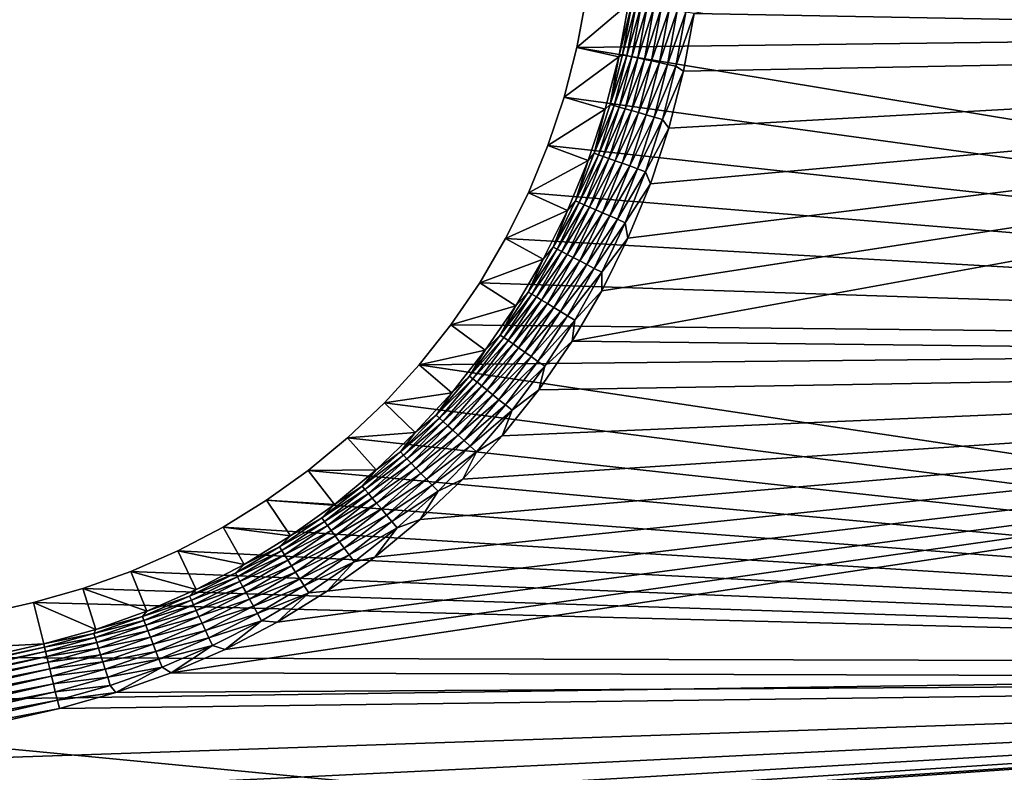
# Model space of a CAD drawing. Extents: x -320 to 320, y -695 to 695.
# Tile 162 of 169: x 132 to 195, y 508 to 556. Entities that reach past the tile are written whole.
import ezdxf

# ---------------------------------------------------------------- set-up
doc = ezdxf.new("R2010")
doc.units = 0
doc.header["$LTSCALE"] = 50.062222
for name, color, linetype in [('1', 7, 'CONTINUOUS'), ('2', 7, 'CONTINUOUS'), ('20', 7, 'CONTINUOUS'), ('21', 7, 'CONTINUOUS'), ('51', 7, 'CONTINUOUS'), ('52', 7, 'CONTINUOUS')]:
    doc.layers.add(name, color=color, linetype=linetype)

msp = doc.modelspace()

# ---------------------------------------------------------------- linework, layer by layer
at = {"layer": '1', "color": 7, "linetype": 'CONTINUOUS'}
for points in [[(276.302, 575.95), (279.391, 555.532), (167.971, 557.358), (276.302, 575.95)], [(167.971, 557.358), (279.391, 555.532), (167.377, 554.139), (167.971, 557.358)], [(279.391, 555.532), (282.369, 535.098), (167.377, 554.139), (279.391, 555.532)], [(167.377, 554.139), (282.369, 535.098), (166.559, 550.969), (167.377, 554.139)], [(166.559, 550.969), (282.369, 535.098), (165.523, 547.863), (166.559, 550.969)], [(165.523, 547.863), (282.369, 535.098), (164.273, 544.838), (165.523, 547.863)], [(164.273, 544.838), (282.369, 535.098), (162.815, 541.906), (164.273, 544.838)], [(162.815, 541.906), (282.369, 535.098), (161.157, 539.084), (162.815, 541.906)], [(161.157, 539.084), (282.369, 535.098), (159.307, 536.383), (161.157, 539.084)], [(159.307, 536.383), (282.369, 535.098), (157.273, 533.818), (159.307, 536.383)], [(282.369, 535.098), (285.235, 514.648), (157.273, 533.818), (282.369, 535.098)], [(157.273, 533.818), (285.235, 514.648), (155.065, 531.401), (157.273, 533.818)], [(155.065, 531.401), (285.235, 514.648), (152.695, 529.143), (155.065, 531.401)], [(152.695, 529.143), (285.235, 514.648), (150.173, 527.056), (152.695, 529.143)], [(150.173, 527.056), (285.235, 514.648), (147.512, 525.149), (150.173, 527.056)], [(147.512, 525.149), (285.235, 514.648), (144.725, 523.432), (147.512, 525.149)], [(144.725, 523.432), (285.235, 514.648), (141.824, 521.913), (144.725, 523.432)], [(141.824, 521.913), (285.235, 514.648), (138.826, 520.6), (141.824, 521.913)], [(138.826, 520.6), (285.235, 514.648), (135.743, 519.499), (138.826, 520.6)], [(135.743, 519.499), (285.235, 514.648), (132.591, 518.615), (135.743, 519.499)], [(132.591, 518.615), (285.235, 514.648), (117.239, 515.109), (132.591, 518.615)], [(117.239, 515.109), (285.235, 514.648), (101.794, 512.036), (117.239, 515.109)], [(285.235, 514.648), (287.989, 494.182), (101.794, 512.036), (285.235, 514.648)], [(101.794, 512.036), (287.989, 494.182), (86.27, 509.396), (101.794, 512.036)], [(86.27, 509.396), (287.989, 494.182), (70.677, 507.194), (86.27, 509.396)]]:
    msp.add_3dface(points, dxfattribs=at)
at = {"layer": '2', "color": 7, "linetype": 'CONTINUOUS'}
for points in [[(269.386, 574.884, 11), (174.892, 556.327, 11), (272.47, 554.504, 11), (269.386, 574.884, 11)], [(174.892, 556.327, 11), (174.209, 552.628, 11), (272.47, 554.504, 11), (174.892, 556.327, 11)], [(168.969, 538.575, 11), (167.064, 535.332, 11), (272.47, 554.504, 11), (168.969, 538.575, 11)], [(272.47, 554.504, 11), (167.064, 535.332, 11), (275.442, 534.108, 11), (272.47, 554.504, 11)], [(170.643, 541.943, 11), (168.969, 538.575, 11), (272.47, 554.504, 11), (170.643, 541.943, 11)], [(172.079, 545.419, 11), (170.643, 541.943, 11), (272.47, 554.504, 11), (172.079, 545.419, 11)], [(173.27, 548.986, 11), (172.079, 545.419, 11), (272.47, 554.504, 11), (173.27, 548.986, 11)], [(174.209, 552.628, 11), (173.27, 548.986, 11), (272.47, 554.504, 11), (174.209, 552.628, 11)], [(167.064, 535.332, 11), (164.938, 532.229, 11), (275.442, 534.108, 11), (167.064, 535.332, 11)], [(144.853, 515.605, 11), (141.407, 514.097, 11), (275.442, 534.108, 11), (144.853, 515.605, 11)], [(275.442, 534.108, 11), (141.407, 514.097, 11), (278.302, 513.696, 11), (275.442, 534.108, 11)], [(148.184, 517.35, 11), (144.853, 515.605, 11), (275.442, 534.108, 11), (148.184, 517.35, 11)], [(151.387, 519.322, 11), (148.184, 517.35, 11), (275.442, 534.108, 11), (151.387, 519.322, 11)], [(154.444, 521.513, 11), (151.387, 519.322, 11), (275.442, 534.108, 11), (154.444, 521.513, 11)], [(157.341, 523.911, 11), (154.444, 521.513, 11), (275.442, 534.108, 11), (157.341, 523.911, 11)], [(160.065, 526.505, 11), (157.341, 523.911, 11), (275.442, 534.108, 11), (160.065, 526.505, 11)], [(162.601, 529.282, 11), (160.065, 526.505, 11), (275.442, 534.108, 11), (162.601, 529.282, 11)], [(164.938, 532.229, 11), (162.601, 529.282, 11), (275.442, 534.108, 11), (164.938, 532.229, 11)], [(141.407, 514.097, 11), (137.865, 512.832, 11), (278.302, 513.696, 11), (141.407, 514.097, 11)], [(55.715, 498.466, 11), (39.828, 497.125, 11), (278.302, 513.696, 11), (55.715, 498.466, 11)], [(278.302, 513.696, 11), (39.828, 497.125, 11), (281.051, 493.268, 11), (278.302, 513.696, 11)], [(71.558, 500.252, 11), (55.715, 498.466, 11), (278.302, 513.696, 11), (71.558, 500.252, 11)], [(87.345, 502.482, 11), (71.558, 500.252, 11), (278.302, 513.696, 11), (87.345, 502.482, 11)], [(103.064, 505.154, 11), (87.345, 502.482, 11), (278.302, 513.696, 11), (103.064, 505.154, 11)], [(118.701, 508.266, 11), (103.064, 505.154, 11), (278.302, 513.696, 11), (118.701, 508.266, 11)], [(134.244, 511.816, 11), (118.701, 508.266, 11), (278.302, 513.696, 11), (134.244, 511.816, 11)], [(137.865, 512.832, 11), (134.244, 511.816, 11), (278.302, 513.696, 11), (137.865, 512.832, 11)]]:
    msp.add_3dface(points, dxfattribs=at)
at = {"layer": '20', "color": 7, "linetype": 'CONTINUOUS'}
for points in [[(167.971, 557.358), (167.377, 554.139), (170.684, 556.954, 7.965), (167.971, 557.358)], [(170.684, 556.954, 7.965), (167.377, 554.139), (170.054, 553.547, 7.965), (170.684, 556.954, 7.965)], [(167.377, 554.139), (166.559, 550.969), (170.054, 553.547, 7.965), (167.377, 554.139)], [(170.054, 553.547, 7.965), (166.559, 550.969), (169.189, 550.192, 7.965), (170.054, 553.547, 7.965)], [(166.559, 550.969), (165.523, 547.863), (169.189, 550.192, 7.965), (166.559, 550.969)], [(169.189, 550.192, 7.965), (165.523, 547.863), (168.092, 546.905, 7.965), (169.189, 550.192, 7.965)], [(165.523, 547.863), (164.273, 544.838), (168.092, 546.905, 7.965), (165.523, 547.863)], [(168.092, 546.905, 7.965), (164.273, 544.838), (166.77, 543.703, 7.965), (168.092, 546.905, 7.965)], [(164.273, 544.838), (162.815, 541.906), (166.77, 543.703, 7.965), (164.273, 544.838)], [(166.77, 543.703, 7.965), (162.815, 541.906), (165.227, 540.601, 7.965), (166.77, 543.703, 7.965)], [(162.815, 541.906), (161.157, 539.084), (165.227, 540.601, 7.965), (162.815, 541.906)], [(165.227, 540.601, 7.965), (161.157, 539.084), (163.472, 537.613, 7.965), (165.227, 540.601, 7.965)], [(161.157, 539.084), (159.307, 536.383), (163.472, 537.613, 7.965), (161.157, 539.084)], [(163.472, 537.613, 7.965), (159.307, 536.383), (161.514, 534.755, 7.965), (163.472, 537.613, 7.965)], [(159.307, 536.383), (157.273, 533.818), (161.514, 534.755, 7.965), (159.307, 536.383)], [(161.514, 534.755, 7.965), (157.273, 533.818), (159.361, 532.04, 7.965), (161.514, 534.755, 7.965)], [(157.273, 533.818), (155.065, 531.401), (159.361, 532.04, 7.965), (157.273, 533.818)], [(159.361, 532.04, 7.965), (155.065, 531.401), (157.025, 529.482, 7.965), (159.361, 532.04, 7.965)], [(155.065, 531.401), (152.695, 529.143), (157.025, 529.482, 7.965), (155.065, 531.401)], [(152.695, 529.143), (150.173, 527.056), (154.516, 527.092, 7.965), (152.695, 529.143)], [(157.025, 529.482, 7.965), (152.695, 529.143), (154.516, 527.092, 7.965), (157.025, 529.482, 7.965)], [(150.173, 527.056), (147.512, 525.149), (151.847, 524.883, 7.965), (150.173, 527.056)], [(154.516, 527.092, 7.965), (150.173, 527.056), (151.847, 524.883, 7.965), (154.516, 527.092, 7.965)], [(147.512, 525.149), (144.725, 523.432), (149.031, 522.865, 7.965), (147.512, 525.149)], [(151.847, 524.883, 7.965), (147.512, 525.149), (149.031, 522.865, 7.965), (151.847, 524.883, 7.965)], [(144.725, 523.432), (141.824, 521.913), (146.081, 521.048, 7.965), (144.725, 523.432)], [(149.031, 522.865, 7.965), (144.725, 523.432), (146.081, 521.048, 7.965), (149.031, 522.865, 7.965)], [(141.824, 521.913), (138.826, 520.6), (143.011, 519.441, 7.965), (141.824, 521.913)], [(146.081, 521.048, 7.965), (141.824, 521.913), (143.011, 519.441, 7.965), (146.081, 521.048, 7.965)], [(138.826, 520.6), (135.743, 519.499), (139.838, 518.051, 7.965), (138.826, 520.6)], [(143.011, 519.441, 7.965), (138.826, 520.6), (139.838, 518.051, 7.965), (143.011, 519.441, 7.965)], [(135.743, 519.499), (132.591, 518.615), (136.575, 516.886, 7.965), (135.743, 519.499)], [(139.838, 518.051, 7.965), (135.743, 519.499), (136.575, 516.886, 7.965), (139.838, 518.051, 7.965)], [(136.575, 516.886, 7.965), (132.591, 518.615), (133.239, 515.95, 7.965), (136.575, 516.886, 7.965)]]:
    msp.add_3dface(points, dxfattribs=at)
at = {"layer": '21', "color": 7, "linetype": 'CONTINUOUS'}
for points in [[(132.591, 518.615), (117.239, 515.109), (133.239, 515.95, 7.965), (132.591, 518.615)], [(133.239, 515.95, 7.965), (117.239, 515.109), (117.812, 512.427, 7.965), (133.239, 515.95, 7.965)]]:
    msp.add_3dface(points, dxfattribs=at)
at = {"layer": '51', "color": 7, "linetype": 'CONTINUOUS'}
for points in [[(133.239, 515.95, 7.965), (117.812, 512.427, 7.965), (133.289, 515.745, 8.476), (133.239, 515.95, 7.965)], [(117.812, 512.427, 7.965), (118.716, 512.405, 8.476), (133.289, 515.745, 8.476), (117.812, 512.427, 7.965)], [(118.716, 512.405, 8.476), (133.354, 515.477, 8.961), (133.289, 515.745, 8.476), (118.716, 512.405, 8.476)], [(118.774, 512.135, 8.961), (133.354, 515.477, 8.961), (118.716, 512.405, 8.476), (118.774, 512.135, 8.961)], [(118.774, 512.135, 8.961), (133.433, 515.153, 9.408), (133.354, 515.477, 8.961), (118.774, 512.135, 8.961)], [(118.844, 511.809, 9.408), (133.433, 515.153, 9.408), (118.774, 512.135, 8.961), (118.844, 511.809, 9.408)], [(118.844, 511.809, 9.408), (133.524, 514.778, 9.811), (133.433, 515.153, 9.408), (118.844, 511.809, 9.408)], [(118.925, 511.432, 9.811), (133.524, 514.778, 9.811), (118.844, 511.809, 9.408), (118.925, 511.432, 9.811)], [(118.925, 511.432, 9.811), (133.626, 514.357, 10.162), (133.524, 514.778, 9.811), (118.925, 511.432, 9.811)], [(119.016, 511.009, 10.162), (133.626, 514.357, 10.162), (118.925, 511.432, 9.811), (119.016, 511.009, 10.162)], [(119.016, 511.009, 10.162), (133.738, 513.897, 10.458), (133.626, 514.357, 10.162), (119.016, 511.009, 10.162)], [(119.116, 510.546, 10.458), (133.738, 513.897, 10.458), (119.016, 511.009, 10.162), (119.116, 510.546, 10.458)], [(119.116, 510.546, 10.458), (133.858, 513.405, 10.692), (133.738, 513.897, 10.458), (119.116, 510.546, 10.458)], [(119.222, 510.051, 10.692), (133.858, 513.405, 10.692), (119.116, 510.546, 10.458), (119.222, 510.051, 10.692)], [(119.222, 510.051, 10.692), (133.983, 512.889, 10.862), (133.858, 513.405, 10.692), (119.222, 510.051, 10.692)], [(119.334, 509.532, 10.862), (133.983, 512.889, 10.862), (119.222, 510.051, 10.692), (119.334, 509.532, 10.862)], [(119.334, 509.532, 10.862), (134.113, 512.357, 10.965), (133.983, 512.889, 10.862), (119.334, 509.532, 10.862)], [(119.45, 508.996, 10.965), (134.113, 512.357, 10.965), (119.334, 509.532, 10.862), (119.45, 508.996, 10.965)], [(119.45, 508.996, 10.965), (134.244, 511.816, 11), (134.113, 512.357, 10.965), (119.45, 508.996, 10.965)], [(118.701, 508.266, 11), (134.244, 511.816, 11), (119.45, 508.996, 10.965), (118.701, 508.266, 11)]]:
    msp.add_3dface(points, dxfattribs=at)
at = {"layer": '52', "color": 7, "linetype": 'CONTINUOUS'}
for points in [[(170.684, 556.954, 7.965), (170.054, 553.547, 7.965), (170.894, 556.922, 8.476), (170.684, 556.954, 7.965)], [(170.054, 553.547, 7.965), (170.303, 553.69, 8.476), (170.894, 556.922, 8.476), (170.054, 553.547, 7.965)], [(170.303, 553.69, 8.476), (171.166, 556.882, 8.961), (170.894, 556.922, 8.476), (170.303, 553.69, 8.476)], [(170.572, 553.631, 8.961), (171.166, 556.882, 8.961), (170.303, 553.69, 8.476), (170.572, 553.631, 8.961)], [(170.572, 553.631, 8.961), (171.496, 556.833, 9.408), (171.166, 556.882, 8.961), (170.572, 553.631, 8.961)], [(170.898, 553.561, 9.408), (171.496, 556.833, 9.408), (170.572, 553.631, 8.961), (170.898, 553.561, 9.408)], [(170.898, 553.561, 9.408), (171.878, 556.776, 9.811), (171.496, 556.833, 9.408), (170.898, 553.561, 9.408)], [(171.275, 553.479, 9.811), (171.878, 556.776, 9.811), (170.898, 553.561, 9.408), (171.275, 553.479, 9.811)], [(171.275, 553.479, 9.811), (172.306, 556.712, 10.162), (171.878, 556.776, 9.811), (171.275, 553.479, 9.811)], [(171.698, 553.387, 10.162), (172.306, 556.712, 10.162), (171.275, 553.479, 9.811), (171.698, 553.387, 10.162)], [(171.698, 553.387, 10.162), (172.774, 556.642, 10.458), (172.306, 556.712, 10.162), (171.698, 553.387, 10.162)], [(172.161, 553.287, 10.458), (172.774, 556.642, 10.458), (171.698, 553.387, 10.162), (172.161, 553.287, 10.458)], [(172.161, 553.287, 10.458), (173.275, 556.568, 10.692), (172.774, 556.642, 10.458), (172.161, 553.287, 10.458)], [(172.655, 553.179, 10.692), (173.275, 556.568, 10.692), (172.161, 553.287, 10.458), (172.655, 553.179, 10.692)], [(172.655, 553.179, 10.692), (173.8, 556.489, 10.862), (173.275, 556.568, 10.692), (172.655, 553.179, 10.692)], [(173.174, 553.067, 10.862), (173.8, 556.489, 10.862), (172.655, 553.179, 10.692), (173.174, 553.067, 10.862)], [(173.174, 553.067, 10.862), (174.342, 556.409, 10.965), (173.8, 556.489, 10.862), (173.174, 553.067, 10.862)], [(173.71, 552.95, 10.965), (174.342, 556.409, 10.965), (173.174, 553.067, 10.862), (173.71, 552.95, 10.965)], [(173.71, 552.95, 10.965), (174.892, 556.327, 11), (174.342, 556.409, 10.965), (173.71, 552.95, 10.965)], [(174.209, 552.628, 11), (174.892, 556.327, 11), (173.71, 552.95, 10.965), (174.209, 552.628, 11)], [(170.054, 553.547, 7.965), (169.189, 550.192, 7.965), (169.5, 550.503, 8.476), (170.054, 553.547, 7.965)], [(170.054, 553.547, 7.965), (169.5, 550.503, 8.476), (170.303, 553.69, 8.476), (170.054, 553.547, 7.965)], [(169.5, 550.503, 8.476), (170.572, 553.631, 8.961), (170.303, 553.69, 8.476), (169.5, 550.503, 8.476)], [(169.765, 550.427, 8.961), (170.572, 553.631, 8.961), (169.5, 550.503, 8.476), (169.765, 550.427, 8.961)], [(169.765, 550.427, 8.961), (170.898, 553.561, 9.408), (170.572, 553.631, 8.961), (169.765, 550.427, 8.961)], [(170.086, 550.335, 9.408), (170.898, 553.561, 9.408), (169.765, 550.427, 8.961), (170.086, 550.335, 9.408)], [(170.086, 550.335, 9.408), (171.275, 553.479, 9.811), (170.898, 553.561, 9.408), (170.086, 550.335, 9.408)], [(170.457, 550.228, 9.811), (171.275, 553.479, 9.811), (170.086, 550.335, 9.408), (170.457, 550.228, 9.811)], [(170.457, 550.228, 9.811), (171.698, 553.387, 10.162), (171.275, 553.479, 9.811), (170.457, 550.228, 9.811)], [(170.873, 550.109, 10.162), (171.698, 553.387, 10.162), (170.457, 550.228, 9.811), (170.873, 550.109, 10.162)], [(170.873, 550.109, 10.162), (172.161, 553.287, 10.458), (171.698, 553.387, 10.162), (170.873, 550.109, 10.162)], [(171.328, 549.978, 10.458), (172.161, 553.287, 10.458), (170.873, 550.109, 10.162), (171.328, 549.978, 10.458)], [(171.328, 549.978, 10.458), (172.655, 553.179, 10.692), (172.161, 553.287, 10.458), (171.328, 549.978, 10.458)], [(171.814, 549.839, 10.692), (172.655, 553.179, 10.692), (171.328, 549.978, 10.458), (171.814, 549.839, 10.692)], [(171.814, 549.839, 10.692), (173.174, 553.067, 10.862), (172.655, 553.179, 10.692), (171.814, 549.839, 10.692)], [(172.325, 549.692, 10.862), (173.174, 553.067, 10.862), (171.814, 549.839, 10.692), (172.325, 549.692, 10.862)], [(172.325, 549.692, 10.862), (173.71, 552.95, 10.965), (173.174, 553.067, 10.862), (172.325, 549.692, 10.862)], [(172.852, 549.541, 10.965), (173.71, 552.95, 10.965), (172.325, 549.692, 10.862), (172.852, 549.541, 10.965)], [(172.852, 549.541, 10.965), (174.209, 552.628, 11), (173.71, 552.95, 10.965), (172.852, 549.541, 10.965)], [(173.27, 548.986, 11), (174.209, 552.628, 11), (172.852, 549.541, 10.965), (173.27, 548.986, 11)], [(169.189, 550.192, 7.965), (168.49, 547.376, 8.476), (169.5, 550.503, 8.476), (169.189, 550.192, 7.965)], [(168.49, 547.376, 8.476), (169.765, 550.427, 8.961), (169.5, 550.503, 8.476), (168.49, 547.376, 8.476)], [(168.75, 547.283, 8.961), (169.765, 550.427, 8.961), (168.49, 547.376, 8.476), (168.75, 547.283, 8.961)], [(168.75, 547.283, 8.961), (170.086, 550.335, 9.408), (169.765, 550.427, 8.961), (168.75, 547.283, 8.961)], [(169.063, 547.17, 9.408), (170.086, 550.335, 9.408), (168.75, 547.283, 8.961), (169.063, 547.17, 9.408)], [(169.063, 547.17, 9.408), (170.457, 550.228, 9.811), (170.086, 550.335, 9.408), (169.063, 547.17, 9.408)], [(169.189, 550.192, 7.965), (168.092, 546.905, 7.965), (168.49, 547.376, 8.476), (169.189, 550.192, 7.965)], [(169.427, 547.039, 9.811), (170.457, 550.228, 9.811), (169.063, 547.17, 9.408), (169.427, 547.039, 9.811)], [(169.427, 547.039, 9.811), (170.873, 550.109, 10.162), (170.457, 550.228, 9.811), (169.427, 547.039, 9.811)], [(169.834, 546.892, 10.162), (170.873, 550.109, 10.162), (169.427, 547.039, 9.811), (169.834, 546.892, 10.162)], [(169.834, 546.892, 10.162), (171.328, 549.978, 10.458), (170.873, 550.109, 10.162), (169.834, 546.892, 10.162)], [(170.279, 546.732, 10.458), (171.328, 549.978, 10.458), (169.834, 546.892, 10.162), (170.279, 546.732, 10.458)], [(170.279, 546.732, 10.458), (171.814, 549.839, 10.692), (171.328, 549.978, 10.458), (170.279, 546.732, 10.458)], [(170.756, 546.561, 10.692), (171.814, 549.839, 10.692), (170.279, 546.732, 10.458), (170.756, 546.561, 10.692)], [(170.756, 546.561, 10.692), (172.325, 549.692, 10.862), (171.814, 549.839, 10.692), (170.756, 546.561, 10.692)], [(171.256, 546.381, 10.862), (172.325, 549.692, 10.862), (170.756, 546.561, 10.692), (171.256, 546.381, 10.862)], [(171.256, 546.381, 10.862), (172.852, 549.541, 10.965), (172.325, 549.692, 10.862), (171.256, 546.381, 10.862)], [(171.771, 546.196, 10.965), (172.852, 549.541, 10.965), (171.256, 546.381, 10.862), (171.771, 546.196, 10.965)], [(171.771, 546.196, 10.965), (173.27, 548.986, 11), (172.852, 549.541, 10.965), (171.771, 546.196, 10.965)], [(172.079, 545.419, 11), (173.27, 548.986, 11), (171.771, 546.196, 10.965), (172.079, 545.419, 11)], [(168.092, 546.905, 7.965), (167.277, 544.322, 8.476), (168.49, 547.376, 8.476), (168.092, 546.905, 7.965)], [(167.277, 544.322, 8.476), (168.75, 547.283, 8.961), (168.49, 547.376, 8.476), (167.277, 544.322, 8.476)], [(167.53, 544.212, 8.961), (168.75, 547.283, 8.961), (167.277, 544.322, 8.476), (167.53, 544.212, 8.961)], [(167.53, 544.212, 8.961), (169.063, 547.17, 9.408), (168.75, 547.283, 8.961), (167.53, 544.212, 8.961)], [(168.092, 546.905, 7.965), (166.77, 543.703, 7.965), (167.277, 544.322, 8.476), (168.092, 546.905, 7.965)], [(167.835, 544.079, 9.408), (169.063, 547.17, 9.408), (167.53, 544.212, 8.961), (167.835, 544.079, 9.408)], [(167.835, 544.079, 9.408), (169.427, 547.039, 9.811), (169.063, 547.17, 9.408), (167.835, 544.079, 9.408)], [(168.189, 543.924, 9.811), (169.427, 547.039, 9.811), (167.835, 544.079, 9.408), (168.189, 543.924, 9.811)], [(168.189, 543.924, 9.811), (169.834, 546.892, 10.162), (169.427, 547.039, 9.811), (168.189, 543.924, 9.811)], [(168.586, 543.751, 10.162), (169.834, 546.892, 10.162), (168.189, 543.924, 9.811), (168.586, 543.751, 10.162)], [(168.586, 543.751, 10.162), (170.279, 546.732, 10.458), (169.834, 546.892, 10.162), (168.586, 543.751, 10.162)], [(169.02, 543.562, 10.458), (170.279, 546.732, 10.458), (168.586, 543.751, 10.162), (169.02, 543.562, 10.458)], [(169.02, 543.562, 10.458), (170.756, 546.561, 10.692), (170.279, 546.732, 10.458), (169.02, 543.562, 10.458)], [(169.484, 543.36, 10.692), (170.756, 546.561, 10.692), (169.02, 543.562, 10.458), (169.484, 543.36, 10.692)], [(169.484, 543.36, 10.692), (171.256, 546.381, 10.862), (170.756, 546.561, 10.692), (169.484, 543.36, 10.692)], [(169.971, 543.148, 10.862), (171.256, 546.381, 10.862), (169.484, 543.36, 10.692), (169.971, 543.148, 10.862)], [(169.971, 543.148, 10.862), (171.771, 546.196, 10.965), (171.256, 546.381, 10.862), (169.971, 543.148, 10.862)], [(170.473, 542.928, 10.965), (171.771, 546.196, 10.965), (169.971, 543.148, 10.862), (170.473, 542.928, 10.965)], [(170.473, 542.928, 10.965), (172.079, 545.419, 11), (171.771, 546.196, 10.965), (170.473, 542.928, 10.965)], [(170.643, 541.943, 11), (172.079, 545.419, 11), (170.473, 542.928, 10.965), (170.643, 541.943, 11)], [(166.77, 543.703, 7.965), (165.865, 541.354, 8.476), (167.277, 544.322, 8.476), (166.77, 543.703, 7.965)], [(165.865, 541.354, 8.476), (167.53, 544.212, 8.961), (167.277, 544.322, 8.476), (165.865, 541.354, 8.476)], [(166.11, 541.228, 8.961), (167.53, 544.212, 8.961), (165.865, 541.354, 8.476), (166.11, 541.228, 8.961)], [(166.11, 541.228, 8.961), (167.835, 544.079, 9.408), (167.53, 544.212, 8.961), (166.11, 541.228, 8.961)], [(166.406, 541.075, 9.408), (167.835, 544.079, 9.408), (166.11, 541.228, 8.961), (166.406, 541.075, 9.408)], [(166.406, 541.075, 9.408), (168.189, 543.924, 9.811), (167.835, 544.079, 9.408), (166.406, 541.075, 9.408)], [(166.77, 543.703, 7.965), (165.227, 540.601, 7.965), (165.865, 541.354, 8.476), (166.77, 543.703, 7.965)], [(166.749, 540.897, 9.811), (168.189, 543.924, 9.811), (166.406, 541.075, 9.408), (166.749, 540.897, 9.811)], [(166.749, 540.897, 9.811), (168.586, 543.751, 10.162), (168.189, 543.924, 9.811), (166.749, 540.897, 9.811)], [(167.134, 540.699, 10.162), (168.586, 543.751, 10.162), (166.749, 540.897, 9.811), (167.134, 540.699, 10.162)], [(167.134, 540.699, 10.162), (169.02, 543.562, 10.458), (168.586, 543.751, 10.162), (167.134, 540.699, 10.162)], [(167.555, 540.482, 10.458), (169.02, 543.562, 10.458), (167.134, 540.699, 10.162), (167.555, 540.482, 10.458)], [(167.555, 540.482, 10.458), (169.484, 543.36, 10.692), (169.02, 543.562, 10.458), (167.555, 540.482, 10.458)], [(168.004, 540.249, 10.692), (169.484, 543.36, 10.692), (167.555, 540.482, 10.458), (168.004, 540.249, 10.692)], [(168.004, 540.249, 10.692), (169.971, 543.148, 10.862), (169.484, 543.36, 10.692), (168.004, 540.249, 10.692)], [(168.476, 540.005, 10.862), (169.971, 543.148, 10.862), (168.004, 540.249, 10.692), (168.476, 540.005, 10.862)], [(168.476, 540.005, 10.862), (170.473, 542.928, 10.965), (169.971, 543.148, 10.862), (168.476, 540.005, 10.862)], [(168.963, 539.754, 10.965), (170.473, 542.928, 10.965), (168.476, 540.005, 10.862), (168.963, 539.754, 10.965)], [(168.963, 539.754, 10.965), (170.643, 541.943, 11), (170.473, 542.928, 10.965), (168.963, 539.754, 10.965)], [(168.969, 538.575, 11), (170.643, 541.943, 11), (168.963, 539.754, 10.965), (168.969, 538.575, 11)], [(165.227, 540.601, 7.965), (164.262, 538.486, 8.476), (165.865, 541.354, 8.476), (165.227, 540.601, 7.965)], [(164.262, 538.486, 8.476), (166.11, 541.228, 8.961), (165.865, 541.354, 8.476), (164.262, 538.486, 8.476)], [(164.498, 538.344, 8.961), (166.11, 541.228, 8.961), (164.262, 538.486, 8.476), (164.498, 538.344, 8.961)], [(164.498, 538.344, 8.961), (166.406, 541.075, 9.408), (166.11, 541.228, 8.961), (164.498, 538.344, 8.961)], [(164.783, 538.171, 9.408), (166.406, 541.075, 9.408), (164.498, 538.344, 8.961), (164.783, 538.171, 9.408)], [(164.783, 538.171, 9.408), (166.749, 540.897, 9.811), (166.406, 541.075, 9.408), (164.783, 538.171, 9.408)], [(165.114, 537.972, 9.811), (166.749, 540.897, 9.811), (164.783, 538.171, 9.408), (165.114, 537.972, 9.811)], [(165.114, 537.972, 9.811), (167.134, 540.699, 10.162), (166.749, 540.897, 9.811), (165.114, 537.972, 9.811)], [(165.227, 540.601, 7.965), (163.472, 537.613, 7.965), (164.262, 538.486, 8.476), (165.227, 540.601, 7.965)], [(165.485, 537.748, 10.162), (167.134, 540.699, 10.162), (165.114, 537.972, 9.811), (165.485, 537.748, 10.162)], [(165.485, 537.748, 10.162), (167.555, 540.482, 10.458), (167.134, 540.699, 10.162), (165.485, 537.748, 10.162)], [(165.89, 537.504, 10.458), (167.555, 540.482, 10.458), (165.485, 537.748, 10.162), (165.89, 537.504, 10.458)], [(165.89, 537.504, 10.458), (168.004, 540.249, 10.692), (167.555, 540.482, 10.458), (165.89, 537.504, 10.458)], [(166.323, 537.243, 10.692), (168.004, 540.249, 10.692), (165.89, 537.504, 10.458), (166.323, 537.243, 10.692)], [(166.323, 537.243, 10.692), (168.476, 540.005, 10.862), (168.004, 540.249, 10.692), (166.323, 537.243, 10.692)], [(166.778, 536.968, 10.862), (168.476, 540.005, 10.862), (166.323, 537.243, 10.692), (166.778, 536.968, 10.862)], [(166.778, 536.968, 10.862), (168.963, 539.754, 10.965), (168.476, 540.005, 10.862), (166.778, 536.968, 10.862)], [(167.248, 536.685, 10.965), (168.963, 539.754, 10.965), (166.778, 536.968, 10.862), (167.248, 536.685, 10.965)], [(167.248, 536.685, 10.965), (168.969, 538.575, 11), (168.963, 539.754, 10.965), (167.248, 536.685, 10.965)], [(163.472, 537.613, 7.965), (162.473, 535.729, 8.476), (164.262, 538.486, 8.476), (163.472, 537.613, 7.965)], [(162.473, 535.729, 8.476), (164.498, 538.344, 8.961), (164.262, 538.486, 8.476), (162.473, 535.729, 8.476)], [(167.064, 535.332, 11), (168.969, 538.575, 11), (167.248, 536.685, 10.965), (167.064, 535.332, 11)], [(162.699, 535.572, 8.961), (164.498, 538.344, 8.961), (162.473, 535.729, 8.476), (162.699, 535.572, 8.961)], [(162.699, 535.572, 8.961), (164.783, 538.171, 9.408), (164.498, 538.344, 8.961), (162.699, 535.572, 8.961)], [(162.973, 535.381, 9.408), (164.783, 538.171, 9.408), (162.699, 535.572, 8.961), (162.973, 535.381, 9.408)], [(162.973, 535.381, 9.408), (165.114, 537.972, 9.811), (164.783, 538.171, 9.408), (162.973, 535.381, 9.408)], [(163.289, 535.16, 9.811), (165.114, 537.972, 9.811), (162.973, 535.381, 9.408), (163.289, 535.16, 9.811)], [(163.289, 535.16, 9.811), (165.485, 537.748, 10.162), (165.114, 537.972, 9.811), (163.289, 535.16, 9.811)], [(163.645, 534.913, 10.162), (165.485, 537.748, 10.162), (163.289, 535.16, 9.811), (163.645, 534.913, 10.162)], [(163.645, 534.913, 10.162), (165.89, 537.504, 10.458), (165.485, 537.748, 10.162), (163.645, 534.913, 10.162)], [(163.472, 537.613, 7.965), (161.514, 534.755, 7.965), (162.473, 535.729, 8.476), (163.472, 537.613, 7.965)], [(164.033, 534.642, 10.458), (165.89, 537.504, 10.458), (163.645, 534.913, 10.162), (164.033, 534.642, 10.458)], [(164.033, 534.642, 10.458), (166.323, 537.243, 10.692), (165.89, 537.504, 10.458), (164.033, 534.642, 10.458)], [(164.448, 534.353, 10.692), (166.323, 537.243, 10.692), (164.033, 534.642, 10.458), (164.448, 534.353, 10.692)], [(164.448, 534.353, 10.692), (166.778, 536.968, 10.862), (166.323, 537.243, 10.692), (164.448, 534.353, 10.692)], [(164.884, 534.049, 10.862), (166.778, 536.968, 10.862), (164.448, 534.353, 10.692), (164.884, 534.049, 10.862)], [(164.884, 534.049, 10.862), (167.248, 536.685, 10.965), (166.778, 536.968, 10.862), (164.884, 534.049, 10.862)], [(165.334, 533.736, 10.965), (167.248, 536.685, 10.965), (164.884, 534.049, 10.862), (165.334, 533.736, 10.965)], [(165.334, 533.736, 10.965), (167.064, 535.332, 11), (167.248, 536.685, 10.965), (165.334, 533.736, 10.965)], [(161.514, 534.755, 7.965), (160.507, 533.096, 8.476), (162.473, 535.729, 8.476), (161.514, 534.755, 7.965)], [(160.507, 533.096, 8.476), (162.699, 535.572, 8.961), (162.473, 535.729, 8.476), (160.507, 533.096, 8.476)], [(160.722, 532.924, 8.961), (162.699, 535.572, 8.961), (160.507, 533.096, 8.476), (160.722, 532.924, 8.961)], [(160.722, 532.924, 8.961), (162.973, 535.381, 9.408), (162.699, 535.572, 8.961), (160.722, 532.924, 8.961)], [(160.982, 532.716, 9.408), (162.973, 535.381, 9.408), (160.722, 532.924, 8.961), (160.982, 532.716, 9.408)], [(160.982, 532.716, 9.408), (163.289, 535.16, 9.811), (162.973, 535.381, 9.408), (160.982, 532.716, 9.408)], [(164.938, 532.229, 11), (167.064, 535.332, 11), (165.334, 533.736, 10.965), (164.938, 532.229, 11)], [(161.514, 534.755, 7.965), (159.361, 532.04, 7.965), (160.507, 533.096, 8.476), (161.514, 534.755, 7.965)], [(161.284, 532.475, 9.811), (163.289, 535.16, 9.811), (160.982, 532.716, 9.408), (161.284, 532.475, 9.811)], [(161.284, 532.475, 9.811), (163.645, 534.913, 10.162), (163.289, 535.16, 9.811), (161.284, 532.475, 9.811)], [(161.622, 532.204, 10.162), (163.645, 534.913, 10.162), (161.284, 532.475, 9.811), (161.622, 532.204, 10.162)], [(161.622, 532.204, 10.162), (164.033, 534.642, 10.458), (163.645, 534.913, 10.162), (161.622, 532.204, 10.162)], [(161.992, 531.909, 10.458), (164.033, 534.642, 10.458), (161.622, 532.204, 10.162), (161.992, 531.909, 10.458)], [(161.992, 531.909, 10.458), (164.448, 534.353, 10.692), (164.033, 534.642, 10.458), (161.992, 531.909, 10.458)], [(162.387, 531.593, 10.692), (164.448, 534.353, 10.692), (161.992, 531.909, 10.458), (162.387, 531.593, 10.692)], [(162.387, 531.593, 10.692), (164.884, 534.049, 10.862), (164.448, 534.353, 10.692), (162.387, 531.593, 10.692)], [(162.802, 531.261, 10.862), (164.884, 534.049, 10.862), (162.387, 531.593, 10.692), (162.802, 531.261, 10.862)], [(162.802, 531.261, 10.862), (165.334, 533.736, 10.965), (164.884, 534.049, 10.862), (162.802, 531.261, 10.862)], [(163.231, 530.919, 10.965), (165.334, 533.736, 10.965), (162.802, 531.261, 10.862), (163.231, 530.919, 10.965)], [(163.231, 530.919, 10.965), (164.938, 532.229, 11), (165.334, 533.736, 10.965), (163.231, 530.919, 10.965)], [(159.361, 532.04, 7.965), (158.372, 530.598, 8.476), (160.507, 533.096, 8.476), (159.361, 532.04, 7.965)], [(158.372, 530.598, 8.476), (160.722, 532.924, 8.961), (160.507, 533.096, 8.476), (158.372, 530.598, 8.476)], [(158.575, 530.412, 8.961), (160.722, 532.924, 8.961), (158.372, 530.598, 8.476), (158.575, 530.412, 8.961)], [(158.575, 530.412, 8.961), (160.982, 532.716, 9.408), (160.722, 532.924, 8.961), (158.575, 530.412, 8.961)], [(158.821, 530.187, 9.408), (160.982, 532.716, 9.408), (158.575, 530.412, 8.961), (158.821, 530.187, 9.408)], [(158.821, 530.187, 9.408), (161.284, 532.475, 9.811), (160.982, 532.716, 9.408), (158.821, 530.187, 9.408)], [(159.107, 529.927, 9.811), (161.284, 532.475, 9.811), (158.821, 530.187, 9.408), (159.107, 529.927, 9.811)], [(159.107, 529.927, 9.811), (161.622, 532.204, 10.162), (161.284, 532.475, 9.811), (159.107, 529.927, 9.811)], [(159.426, 529.635, 10.162), (161.622, 532.204, 10.162), (159.107, 529.927, 9.811), (159.426, 529.635, 10.162)], [(159.426, 529.635, 10.162), (161.992, 531.909, 10.458), (161.622, 532.204, 10.162), (159.426, 529.635, 10.162)], [(162.601, 529.282, 11), (164.938, 532.229, 11), (163.231, 530.919, 10.965), (162.601, 529.282, 11)], [(159.361, 532.04, 7.965), (157.025, 529.482, 7.965), (158.372, 530.598, 8.476), (159.361, 532.04, 7.965)], [(159.776, 529.316, 10.458), (161.992, 531.909, 10.458), (159.426, 529.635, 10.162), (159.776, 529.316, 10.458)], [(159.776, 529.316, 10.458), (162.387, 531.593, 10.692), (161.992, 531.909, 10.458), (159.776, 529.316, 10.458)], [(160.149, 528.974, 10.692), (162.387, 531.593, 10.692), (159.776, 529.316, 10.458), (160.149, 528.974, 10.692)], [(160.149, 528.974, 10.692), (162.802, 531.261, 10.862), (162.387, 531.593, 10.692), (160.149, 528.974, 10.692)], [(160.542, 528.616, 10.862), (162.802, 531.261, 10.862), (160.149, 528.974, 10.692), (160.542, 528.616, 10.862)], [(160.542, 528.616, 10.862), (163.231, 530.919, 10.965), (162.802, 531.261, 10.862), (160.542, 528.616, 10.862)], [(160.947, 528.247, 10.965), (163.231, 530.919, 10.965), (160.542, 528.616, 10.862), (160.947, 528.247, 10.965)], [(160.947, 528.247, 10.965), (162.601, 529.282, 11), (163.231, 530.919, 10.965), (160.947, 528.247, 10.965)], [(157.025, 529.482, 7.965), (156.077, 528.245, 8.476), (158.372, 530.598, 8.476), (157.025, 529.482, 7.965)], [(156.077, 528.245, 8.476), (158.575, 530.412, 8.961), (158.372, 530.598, 8.476), (156.077, 528.245, 8.476)], [(156.268, 528.047, 8.961), (158.575, 530.412, 8.961), (156.077, 528.245, 8.476), (156.268, 528.047, 8.961)], [(156.268, 528.047, 8.961), (158.821, 530.187, 9.408), (158.575, 530.412, 8.961), (156.268, 528.047, 8.961)], [(156.499, 527.806, 9.408), (158.821, 530.187, 9.408), (156.268, 528.047, 8.961), (156.499, 527.806, 9.408)], [(156.499, 527.806, 9.408), (159.107, 529.927, 9.811), (158.821, 530.187, 9.408), (156.499, 527.806, 9.408)], [(156.766, 527.528, 9.811), (159.107, 529.927, 9.811), (156.499, 527.806, 9.408), (156.766, 527.528, 9.811)], [(156.766, 527.528, 9.811), (159.426, 529.635, 10.162), (159.107, 529.927, 9.811), (156.766, 527.528, 9.811)], [(157.066, 527.215, 10.162), (159.426, 529.635, 10.162), (156.766, 527.528, 9.811), (157.066, 527.215, 10.162)], [(157.066, 527.215, 10.162), (159.776, 529.316, 10.458), (159.426, 529.635, 10.162), (157.066, 527.215, 10.162)], [(157.025, 529.482, 7.965), (154.516, 527.092, 7.965), (156.077, 528.245, 8.476), (157.025, 529.482, 7.965)], [(157.394, 526.874, 10.458), (159.776, 529.316, 10.458), (157.066, 527.215, 10.162), (157.394, 526.874, 10.458)], [(157.394, 526.874, 10.458), (160.149, 528.974, 10.692), (159.776, 529.316, 10.458), (157.394, 526.874, 10.458)], [(157.744, 526.509, 10.692), (160.149, 528.974, 10.692), (157.394, 526.874, 10.458), (157.744, 526.509, 10.692)], [(157.744, 526.509, 10.692), (160.542, 528.616, 10.862), (160.149, 528.974, 10.692), (157.744, 526.509, 10.692)], [(160.065, 526.505, 11), (162.601, 529.282, 11), (160.947, 528.247, 10.965), (160.065, 526.505, 11)], [(158.112, 526.125, 10.862), (160.542, 528.616, 10.862), (157.744, 526.509, 10.692), (158.112, 526.125, 10.862)], [(158.112, 526.125, 10.862), (160.947, 528.247, 10.965), (160.542, 528.616, 10.862), (158.112, 526.125, 10.862)], [(154.516, 527.092, 7.965), (153.633, 526.049, 8.476), (156.077, 528.245, 8.476), (154.516, 527.092, 7.965)], [(153.633, 526.049, 8.476), (156.268, 528.047, 8.961), (156.077, 528.245, 8.476), (153.633, 526.049, 8.476)], [(153.81, 525.838, 8.961), (156.268, 528.047, 8.961), (153.633, 526.049, 8.476), (153.81, 525.838, 8.961)], [(153.81, 525.838, 8.961), (156.499, 527.806, 9.408), (156.268, 528.047, 8.961), (153.81, 525.838, 8.961)], [(154.025, 525.583, 9.408), (156.499, 527.806, 9.408), (153.81, 525.838, 8.961), (154.025, 525.583, 9.408)], [(154.025, 525.583, 9.408), (156.766, 527.528, 9.811), (156.499, 527.806, 9.408), (154.025, 525.583, 9.408)], [(158.492, 525.73, 10.965), (160.947, 528.247, 10.965), (158.112, 526.125, 10.862), (158.492, 525.73, 10.965)], [(158.492, 525.73, 10.965), (160.065, 526.505, 11), (160.947, 528.247, 10.965), (158.492, 525.73, 10.965)], [(154.516, 527.092, 7.965), (151.847, 524.883, 7.965), (153.633, 526.049, 8.476), (154.516, 527.092, 7.965)], [(154.273, 525.287, 9.811), (156.766, 527.528, 9.811), (154.025, 525.583, 9.408), (154.273, 525.287, 9.811)], [(154.273, 525.287, 9.811), (157.066, 527.215, 10.162), (156.766, 527.528, 9.811), (154.273, 525.287, 9.811)], [(154.552, 524.956, 10.162), (157.066, 527.215, 10.162), (154.273, 525.287, 9.811), (154.552, 524.956, 10.162)], [(154.552, 524.956, 10.162), (157.394, 526.874, 10.458), (157.066, 527.215, 10.162), (154.552, 524.956, 10.162)], [(154.856, 524.594, 10.458), (157.394, 526.874, 10.458), (154.552, 524.956, 10.162), (154.856, 524.594, 10.458)], [(154.856, 524.594, 10.458), (157.744, 526.509, 10.692), (157.394, 526.874, 10.458), (154.856, 524.594, 10.458)], [(155.182, 524.206, 10.692), (157.744, 526.509, 10.692), (154.856, 524.594, 10.458), (155.182, 524.206, 10.692)], [(155.182, 524.206, 10.692), (158.112, 526.125, 10.862), (157.744, 526.509, 10.692), (155.182, 524.206, 10.692)], [(157.341, 523.911, 11), (160.065, 526.505, 11), (158.492, 525.73, 10.965), (157.341, 523.911, 11)], [(151.847, 524.883, 7.965), (151.049, 524.018, 8.476), (153.633, 526.049, 8.476), (151.847, 524.883, 7.965)], [(151.049, 524.018, 8.476), (153.81, 525.838, 8.961), (153.633, 526.049, 8.476), (151.049, 524.018, 8.476)], [(151.212, 523.796, 8.961), (153.81, 525.838, 8.961), (151.049, 524.018, 8.476), (151.212, 523.796, 8.961)], [(151.212, 523.796, 8.961), (154.025, 525.583, 9.408), (153.81, 525.838, 8.961), (151.212, 523.796, 8.961)], [(155.524, 523.8, 10.862), (158.112, 526.125, 10.862), (155.182, 524.206, 10.692), (155.524, 523.8, 10.862)], [(155.524, 523.8, 10.862), (158.492, 525.73, 10.965), (158.112, 526.125, 10.862), (155.524, 523.8, 10.862)], [(151.41, 523.527, 9.408), (154.025, 525.583, 9.408), (151.212, 523.796, 8.961), (151.41, 523.527, 9.408)], [(151.41, 523.527, 9.408), (154.273, 525.287, 9.811), (154.025, 525.583, 9.408), (151.41, 523.527, 9.408)], [(151.638, 523.216, 9.811), (154.273, 525.287, 9.811), (151.41, 523.527, 9.408), (151.638, 523.216, 9.811)], [(151.638, 523.216, 9.811), (154.552, 524.956, 10.162), (154.273, 525.287, 9.811), (151.638, 523.216, 9.811)], [(155.877, 523.38, 10.965), (158.492, 525.73, 10.965), (155.524, 523.8, 10.862), (155.877, 523.38, 10.965)], [(155.877, 523.38, 10.965), (157.341, 523.911, 11), (158.492, 525.73, 10.965), (155.877, 523.38, 10.965)], [(151.847, 524.883, 7.965), (149.031, 522.865, 7.965), (151.049, 524.018, 8.476), (151.847, 524.883, 7.965)], [(151.894, 522.867, 10.162), (154.552, 524.956, 10.162), (151.638, 523.216, 9.811), (151.894, 522.867, 10.162)], [(151.894, 522.867, 10.162), (154.856, 524.594, 10.458), (154.552, 524.956, 10.162), (151.894, 522.867, 10.162)], [(152.175, 522.486, 10.458), (154.856, 524.594, 10.458), (151.894, 522.867, 10.162), (152.175, 522.486, 10.458)], [(152.175, 522.486, 10.458), (155.182, 524.206, 10.692), (154.856, 524.594, 10.458), (152.175, 522.486, 10.458)], [(149.031, 522.865, 7.965), (148.338, 522.161, 8.476), (151.049, 524.018, 8.476), (149.031, 522.865, 7.965)], [(148.338, 522.161, 8.476), (151.212, 523.796, 8.961), (151.049, 524.018, 8.476), (148.338, 522.161, 8.476)], [(152.474, 522.078, 10.692), (155.182, 524.206, 10.692), (152.175, 522.486, 10.458), (152.474, 522.078, 10.692)], [(152.474, 522.078, 10.692), (155.524, 523.8, 10.862), (155.182, 524.206, 10.692), (152.474, 522.078, 10.692)], [(154.444, 521.513, 11), (157.341, 523.911, 11), (155.877, 523.38, 10.965), (154.444, 521.513, 11)], [(148.486, 521.929, 8.961), (151.212, 523.796, 8.961), (148.338, 522.161, 8.476), (148.486, 521.929, 8.961)], [(148.486, 521.929, 8.961), (151.41, 523.527, 9.408), (151.212, 523.796, 8.961), (148.486, 521.929, 8.961)], [(148.665, 521.648, 9.408), (151.41, 523.527, 9.408), (148.486, 521.929, 8.961), (148.665, 521.648, 9.408)], [(148.665, 521.648, 9.408), (151.638, 523.216, 9.811), (151.41, 523.527, 9.408), (148.665, 521.648, 9.408)], [(152.788, 521.649, 10.862), (155.524, 523.8, 10.862), (152.474, 522.078, 10.692), (152.788, 521.649, 10.862)], [(152.788, 521.649, 10.862), (155.877, 523.38, 10.965), (155.524, 523.8, 10.862), (152.788, 521.649, 10.862)], [(153.113, 521.207, 10.965), (155.877, 523.38, 10.965), (152.788, 521.649, 10.862), (153.113, 521.207, 10.965)], [(153.113, 521.207, 10.965), (154.444, 521.513, 11), (155.877, 523.38, 10.965), (153.113, 521.207, 10.965)], [(149.031, 522.865, 7.965), (146.081, 521.048, 7.965), (148.338, 522.161, 8.476), (149.031, 522.865, 7.965)], [(148.873, 521.322, 9.811), (151.638, 523.216, 9.811), (148.665, 521.648, 9.408), (148.873, 521.322, 9.811)], [(148.873, 521.322, 9.811), (151.894, 522.867, 10.162), (151.638, 523.216, 9.811), (148.873, 521.322, 9.811)], [(149.106, 520.957, 10.162), (151.894, 522.867, 10.162), (148.873, 521.322, 9.811), (149.106, 520.957, 10.162)], [(149.106, 520.957, 10.162), (152.175, 522.486, 10.458), (151.894, 522.867, 10.162), (149.106, 520.957, 10.162)], [(146.081, 521.048, 7.965), (145.51, 520.487, 8.476), (148.338, 522.161, 8.476), (146.081, 521.048, 7.965)], [(145.51, 520.487, 8.476), (148.486, 521.929, 8.961), (148.338, 522.161, 8.476), (145.51, 520.487, 8.476)], [(149.36, 520.558, 10.458), (152.175, 522.486, 10.458), (149.106, 520.957, 10.162), (149.36, 520.558, 10.458)], [(149.36, 520.558, 10.458), (152.474, 522.078, 10.692), (152.175, 522.486, 10.458), (149.36, 520.558, 10.458)], [(149.632, 520.131, 10.692), (152.474, 522.078, 10.692), (149.36, 520.558, 10.458), (149.632, 520.131, 10.692)], [(149.632, 520.131, 10.692), (152.788, 521.649, 10.862), (152.474, 522.078, 10.692), (149.632, 520.131, 10.692)], [(145.643, 520.245, 8.961), (148.486, 521.929, 8.961), (145.51, 520.487, 8.476), (145.643, 520.245, 8.961)], [(145.643, 520.245, 8.961), (148.665, 521.648, 9.408), (148.486, 521.929, 8.961), (145.643, 520.245, 8.961)], [(145.803, 519.953, 9.408), (148.665, 521.648, 9.408), (145.643, 520.245, 8.961), (145.803, 519.953, 9.408)], [(145.803, 519.953, 9.408), (148.873, 521.322, 9.811), (148.665, 521.648, 9.408), (145.803, 519.953, 9.408)], [(149.918, 519.683, 10.862), (152.788, 521.649, 10.862), (149.632, 520.131, 10.692), (149.918, 519.683, 10.862)], [(149.918, 519.683, 10.862), (153.113, 521.207, 10.965), (152.788, 521.649, 10.862), (149.918, 519.683, 10.862)], [(151.387, 519.322, 11), (154.444, 521.513, 11), (153.113, 521.207, 10.965), (151.387, 519.322, 11)], [(146.081, 521.048, 7.965), (143.011, 519.441, 7.965), (145.51, 520.487, 8.476), (146.081, 521.048, 7.965)], [(145.989, 519.615, 9.811), (148.873, 521.322, 9.811), (145.803, 519.953, 9.408), (145.989, 519.615, 9.811)], [(145.989, 519.615, 9.811), (149.106, 520.957, 10.162), (148.873, 521.322, 9.811), (145.989, 519.615, 9.811)], [(146.197, 519.235, 10.162), (149.106, 520.957, 10.162), (145.989, 519.615, 9.811), (146.197, 519.235, 10.162)], [(146.197, 519.235, 10.162), (149.36, 520.558, 10.458), (149.106, 520.957, 10.162), (146.197, 519.235, 10.162)], [(150.212, 519.221, 10.965), (153.113, 521.207, 10.965), (149.918, 519.683, 10.862), (150.212, 519.221, 10.965)], [(150.212, 519.221, 10.965), (151.387, 519.322, 11), (153.113, 521.207, 10.965), (150.212, 519.221, 10.965)], [(143.011, 519.441, 7.965), (142.579, 519.002, 8.476), (145.51, 520.487, 8.476), (143.011, 519.441, 7.965)], [(142.579, 519.002, 8.476), (145.643, 520.245, 8.961), (145.51, 520.487, 8.476), (142.579, 519.002, 8.476)], [(142.695, 518.752, 8.961), (145.643, 520.245, 8.961), (142.579, 519.002, 8.476), (142.695, 518.752, 8.961)], [(142.695, 518.752, 8.961), (145.803, 519.953, 9.408), (145.643, 520.245, 8.961), (142.695, 518.752, 8.961)], [(146.425, 518.82, 10.458), (149.36, 520.558, 10.458), (146.197, 519.235, 10.162), (146.425, 518.82, 10.458)], [(146.425, 518.82, 10.458), (149.632, 520.131, 10.692), (149.36, 520.558, 10.458), (146.425, 518.82, 10.458)], [(146.668, 518.376, 10.692), (149.632, 520.131, 10.692), (146.425, 518.82, 10.458), (146.668, 518.376, 10.692)], [(146.668, 518.376, 10.692), (149.918, 519.683, 10.862), (149.632, 520.131, 10.692), (146.668, 518.376, 10.692)], [(143.011, 519.441, 7.965), (139.838, 518.051, 7.965), (142.579, 519.002, 8.476), (143.011, 519.441, 7.965)], [(142.836, 518.45, 9.408), (145.803, 519.953, 9.408), (142.695, 518.752, 8.961), (142.836, 518.45, 9.408)], [(142.836, 518.45, 9.408), (145.989, 519.615, 9.811), (145.803, 519.953, 9.408), (142.836, 518.45, 9.408)], [(142.999, 518.1, 9.811), (145.989, 519.615, 9.811), (142.836, 518.45, 9.408), (142.999, 518.1, 9.811)], [(142.999, 518.1, 9.811), (146.197, 519.235, 10.162), (145.989, 519.615, 9.811), (142.999, 518.1, 9.811)], [(146.924, 517.91, 10.862), (149.918, 519.683, 10.862), (146.668, 518.376, 10.692), (146.924, 517.91, 10.862)], [(146.924, 517.91, 10.862), (150.212, 519.221, 10.965), (149.918, 519.683, 10.862), (146.924, 517.91, 10.862)], [(139.838, 518.051, 7.965), (139.556, 517.713, 8.476), (142.579, 519.002, 8.476), (139.838, 518.051, 7.965)], [(139.556, 517.713, 8.476), (142.695, 518.752, 8.961), (142.579, 519.002, 8.476), (139.556, 517.713, 8.476)], [(143.182, 517.708, 10.162), (146.197, 519.235, 10.162), (142.999, 518.1, 9.811), (143.182, 517.708, 10.162)], [(143.182, 517.708, 10.162), (146.425, 518.82, 10.458), (146.197, 519.235, 10.162), (143.182, 517.708, 10.162)], [(143.381, 517.279, 10.458), (146.425, 518.82, 10.458), (143.182, 517.708, 10.162), (143.381, 517.279, 10.458)], [(143.381, 517.279, 10.458), (146.668, 518.376, 10.692), (146.425, 518.82, 10.458), (143.381, 517.279, 10.458)], [(147.187, 517.43, 10.965), (150.212, 519.221, 10.965), (146.924, 517.91, 10.862), (147.187, 517.43, 10.965)], [(147.187, 517.43, 10.965), (148.184, 517.35, 11), (150.212, 519.221, 10.965), (147.187, 517.43, 10.965)], [(148.184, 517.35, 11), (151.387, 519.322, 11), (150.212, 519.221, 10.965), (148.184, 517.35, 11)], [(139.655, 517.456, 8.961), (142.695, 518.752, 8.961), (139.556, 517.713, 8.476), (139.655, 517.456, 8.961)], [(139.655, 517.456, 8.961), (142.836, 518.45, 9.408), (142.695, 518.752, 8.961), (139.655, 517.456, 8.961)], [(139.776, 517.145, 9.408), (142.836, 518.45, 9.408), (139.655, 517.456, 8.961), (139.776, 517.145, 9.408)], [(139.776, 517.145, 9.408), (142.999, 518.1, 9.811), (142.836, 518.45, 9.408), (139.776, 517.145, 9.408)], [(143.595, 516.82, 10.692), (146.668, 518.376, 10.692), (143.381, 517.279, 10.458), (143.595, 516.82, 10.692)], [(143.595, 516.82, 10.692), (146.924, 517.91, 10.862), (146.668, 518.376, 10.692), (143.595, 516.82, 10.692)], [(136.575, 516.886, 7.965), (136.455, 516.626, 8.476), (139.556, 517.713, 8.476), (136.575, 516.886, 7.965)], [(136.455, 516.626, 8.476), (139.655, 517.456, 8.961), (139.556, 517.713, 8.476), (136.455, 516.626, 8.476)], [(139.838, 518.051, 7.965), (136.575, 516.886, 7.965), (139.556, 517.713, 8.476), (139.838, 518.051, 7.965)], [(139.916, 516.785, 9.811), (142.999, 518.1, 9.811), (139.776, 517.145, 9.408), (139.916, 516.785, 9.811)], [(139.916, 516.785, 9.811), (143.182, 517.708, 10.162), (142.999, 518.1, 9.811), (139.916, 516.785, 9.811)], [(140.072, 516.382, 10.162), (143.182, 517.708, 10.162), (139.916, 516.785, 9.811), (140.072, 516.382, 10.162)], [(140.072, 516.382, 10.162), (143.381, 517.279, 10.458), (143.182, 517.708, 10.162), (140.072, 516.382, 10.162)], [(143.819, 516.338, 10.862), (146.924, 517.91, 10.862), (143.595, 516.82, 10.692), (143.819, 516.338, 10.862)], [(143.819, 516.338, 10.862), (147.187, 517.43, 10.965), (146.924, 517.91, 10.862), (143.819, 516.338, 10.862)], [(136.537, 516.363, 8.961), (139.655, 517.456, 8.961), (136.455, 516.626, 8.476), (136.537, 516.363, 8.961)], [(136.537, 516.363, 8.961), (139.776, 517.145, 9.408), (139.655, 517.456, 8.961), (136.537, 516.363, 8.961)], [(136.637, 516.045, 9.408), (139.776, 517.145, 9.408), (136.537, 516.363, 8.961), (136.637, 516.045, 9.408)], [(136.637, 516.045, 9.408), (139.916, 516.785, 9.811), (139.776, 517.145, 9.408), (136.637, 516.045, 9.408)], [(140.243, 515.941, 10.458), (143.381, 517.279, 10.458), (140.072, 516.382, 10.162), (140.243, 515.941, 10.458)], [(140.243, 515.941, 10.458), (143.595, 516.82, 10.692), (143.381, 517.279, 10.458), (140.243, 515.941, 10.458)], [(144.051, 515.841, 10.965), (147.187, 517.43, 10.965), (143.819, 516.338, 10.862), (144.051, 515.841, 10.965)], [(144.051, 515.841, 10.965), (144.853, 515.605, 11), (147.187, 517.43, 10.965), (144.051, 515.841, 10.965)], [(144.853, 515.605, 11), (148.184, 517.35, 11), (147.187, 517.43, 10.965), (144.853, 515.605, 11)], [(136.575, 516.886, 7.965), (133.239, 515.95, 7.965), (136.455, 516.626, 8.476), (136.575, 516.886, 7.965)], [(133.239, 515.95, 7.965), (133.289, 515.745, 8.476), (136.455, 516.626, 8.476), (133.239, 515.95, 7.965)], [(133.289, 515.745, 8.476), (136.537, 516.363, 8.961), (136.455, 516.626, 8.476), (133.289, 515.745, 8.476)], [(133.289, 515.745, 8.476), (133.354, 515.477, 8.961), (136.537, 516.363, 8.961), (133.289, 515.745, 8.476)], [(133.354, 515.477, 8.961), (136.637, 516.045, 9.408), (136.537, 516.363, 8.961), (133.354, 515.477, 8.961)], [(136.753, 515.676, 9.811), (139.916, 516.785, 9.811), (136.637, 516.045, 9.408), (136.753, 515.676, 9.811)], [(136.753, 515.676, 9.811), (140.072, 516.382, 10.162), (139.916, 516.785, 9.811), (136.753, 515.676, 9.811)], [(136.883, 515.263, 10.162), (140.072, 516.382, 10.162), (136.753, 515.676, 9.811), (136.883, 515.263, 10.162)], [(136.883, 515.263, 10.162), (140.243, 515.941, 10.458), (140.072, 516.382, 10.162), (136.883, 515.263, 10.162)], [(140.427, 515.469, 10.692), (143.595, 516.82, 10.692), (140.243, 515.941, 10.458), (140.427, 515.469, 10.692)], [(140.427, 515.469, 10.692), (143.819, 516.338, 10.862), (143.595, 516.82, 10.692), (140.427, 515.469, 10.692)], [(140.619, 514.974, 10.862), (143.819, 516.338, 10.862), (140.427, 515.469, 10.692), (140.619, 514.974, 10.862)], [(140.619, 514.974, 10.862), (144.051, 515.841, 10.965), (143.819, 516.338, 10.862), (140.619, 514.974, 10.862)], [(133.354, 515.477, 8.961), (133.433, 515.153, 9.408), (136.637, 516.045, 9.408), (133.354, 515.477, 8.961)], [(133.433, 515.153, 9.408), (136.753, 515.676, 9.811), (136.637, 516.045, 9.408), (133.433, 515.153, 9.408)], [(133.433, 515.153, 9.408), (133.524, 514.778, 9.811), (136.753, 515.676, 9.811), (133.433, 515.153, 9.408)], [(133.524, 514.778, 9.811), (136.883, 515.263, 10.162), (136.753, 515.676, 9.811), (133.524, 514.778, 9.811)], [(137.024, 514.812, 10.458), (140.243, 515.941, 10.458), (136.883, 515.263, 10.162), (137.024, 514.812, 10.458)], [(137.024, 514.812, 10.458), (140.427, 515.469, 10.692), (140.243, 515.941, 10.458), (137.024, 514.812, 10.458)], [(140.817, 514.462, 10.965), (144.051, 515.841, 10.965), (140.619, 514.974, 10.862), (140.817, 514.462, 10.965)], [(140.817, 514.462, 10.965), (141.407, 514.097, 11), (144.051, 515.841, 10.965), (140.817, 514.462, 10.965)], [(141.407, 514.097, 11), (144.853, 515.605, 11), (144.051, 515.841, 10.965), (141.407, 514.097, 11)], [(133.524, 514.778, 9.811), (133.626, 514.357, 10.162), (136.883, 515.263, 10.162), (133.524, 514.778, 9.811)], [(133.626, 514.357, 10.162), (137.024, 514.812, 10.458), (136.883, 515.263, 10.162), (133.626, 514.357, 10.162)], [(137.176, 514.329, 10.692), (140.427, 515.469, 10.692), (137.024, 514.812, 10.458), (137.176, 514.329, 10.692)], [(137.176, 514.329, 10.692), (140.619, 514.974, 10.862), (140.427, 515.469, 10.692), (137.176, 514.329, 10.692)], [(133.626, 514.357, 10.162), (133.738, 513.897, 10.458), (137.024, 514.812, 10.458), (133.626, 514.357, 10.162)], [(133.738, 513.897, 10.458), (137.176, 514.329, 10.692), (137.024, 514.812, 10.458), (133.738, 513.897, 10.458)], [(137.335, 513.822, 10.862), (140.619, 514.974, 10.862), (137.176, 514.329, 10.692), (137.335, 513.822, 10.862)], [(137.335, 513.822, 10.862), (140.817, 514.462, 10.965), (140.619, 514.974, 10.862), (137.335, 513.822, 10.862)], [(137.499, 513.299, 10.965), (140.817, 514.462, 10.965), (137.335, 513.822, 10.862), (137.499, 513.299, 10.965)], [(137.499, 513.299, 10.965), (137.865, 512.832, 11), (140.817, 514.462, 10.965), (137.499, 513.299, 10.965)], [(137.865, 512.832, 11), (141.407, 514.097, 11), (140.817, 514.462, 10.965), (137.865, 512.832, 11)], [(133.738, 513.897, 10.458), (133.858, 513.405, 10.692), (137.176, 514.329, 10.692), (133.738, 513.897, 10.458)], [(133.858, 513.405, 10.692), (137.335, 513.822, 10.862), (137.176, 514.329, 10.692), (133.858, 513.405, 10.692)], [(133.858, 513.405, 10.692), (133.983, 512.889, 10.862), (137.335, 513.822, 10.862), (133.858, 513.405, 10.692)], [(133.983, 512.889, 10.862), (137.499, 513.299, 10.965), (137.335, 513.822, 10.862), (133.983, 512.889, 10.862)], [(133.983, 512.889, 10.862), (134.113, 512.357, 10.965), (137.499, 513.299, 10.965), (133.983, 512.889, 10.862)], [(134.113, 512.357, 10.965), (137.865, 512.832, 11), (137.499, 513.299, 10.965), (134.113, 512.357, 10.965)], [(134.244, 511.816, 11), (137.865, 512.832, 11), (134.113, 512.357, 10.965), (134.244, 511.816, 11)]]:
    msp.add_3dface(points, dxfattribs=at)

doc.saveas('drawing.dxf')
